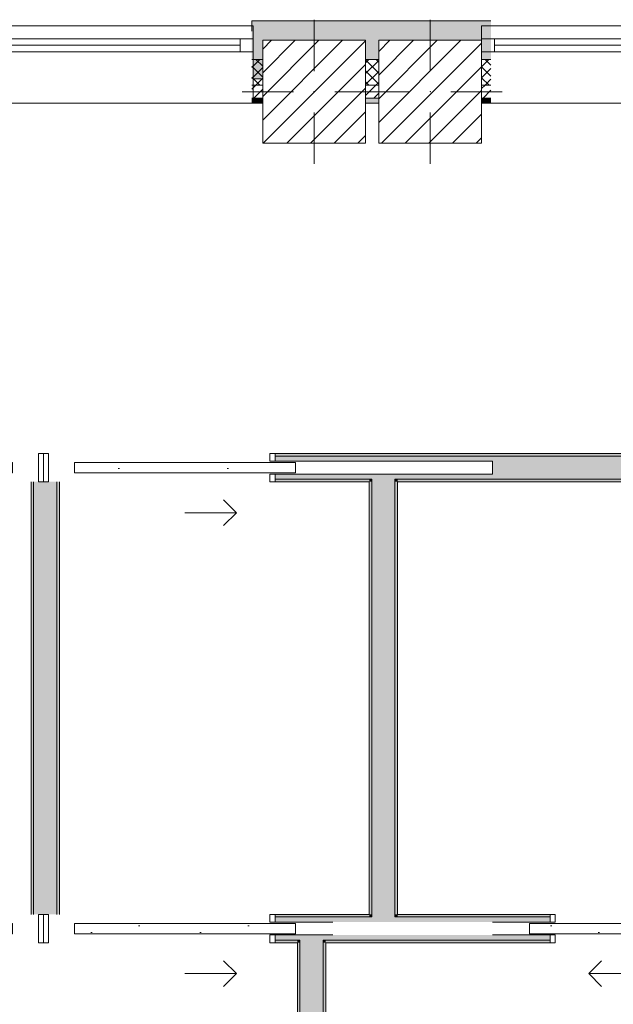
# Model space of a CAD drawing. Header units: millimetres. Extents: x -40968 to 11883, y -18948 to 4746.
# Tile 14 of 33: x -13993 to -11685, y -15839 to -12015. Entities that reach past the tile are written whole.
import ezdxf

# ---------------------------------------------------------------- set-up
doc = ezdxf.new("R2010")
doc.units = ezdxf.units.MM
doc.header["$MEASUREMENT"] = 0
doc.linetypes.add('Wipeout_Contour', pattern=[1000, 0, -1000])
for name, color, linetype in [('10_ESTR_Pilars', 7, 'Continuous'), ('12_FAÇ_Façana', 7, 'Continuous'), ('Puertas Archicad', 7, 'Continuous'), ('Ventanas Archicad', 7, 'Continuous')]:
    doc.layers.add(name, color=color, linetype=linetype)
for name, color, linetype, lineweight in [('10_ESTR_Pilars_Pluma_Nº__20', 1, 'Continuous', 5), ('10_ESTR_Pilars_Pluma_Nº__28', 7, 'Continuous', 20), ('10_ESTR_Pilars_Pluma_Nº__42', 8, 'Continuous', 25), ('12_FAÇ_Façana_Pluma_Nº__2', 8, 'Continuous', 5), ('12_FAÇ_Façana_Pluma_Nº__7', 7, 'Continuous', 5), ('Puertas Archicad_Pluma_Nº__7', 7, 'Continuous', 5), ('Ventanas Archicad_Pluma_Nº__7', 7, 'Continuous', 5)]:
    doc.layers.add(name, color=color, linetype=linetype, lineweight=lineweight)
for name, color, linetype, lineweight, true_color in [('12_FAÇ_Façana_Pluma_Nº__102', 7, 'Continuous', 5, 0xcccccc), ('12_FAÇ_Façana_Pluma_Nº__174', 7, 'Continuous', 13, 0xe4ad2c), ('12_FAÇ_Façana_Pluma_Nº__176', 7, 'Continuous', 15, 0x93a0c6), ('12_FAÇ_Façana_Pluma_Nº__3', 7, 'Continuous', 5, 0xa4a4a4), ('12_FAÇ_Façana_Pluma_Nº__43', 7, 'Continuous', 5, 0xa4a4a6), ('Puertas Archicad_Pluma_Nº__23', 7, 'Continuous', 5, 0xa4a4a6), ('Puertas Archicad_Pluma_Nº__3', 7, 'Continuous', 5, 0xa4a4a4), ('Ventanas Archicad_Pluma_Nº__23', 7, 'Continuous', 5, 0xa4a4a6), ('Ventanas Archicad_Pluma_Nº__3', 7, 'Continuous', 5, 0xa4a4a4), ('Ventanas Archicad_Pluma_Nº__43', 7, 'Continuous', 5, 0xa4a4a6)]:
    doc.layers.add(name, color=color, linetype=linetype, lineweight=lineweight, true_color=true_color)
pattern_1 = [(45, (0, 0), (-21.213203, 21.213203), [])]
pattern_2 = [(45, (0, 0), (-21.213203, 21.213203), []), (135, (0, 0), (21.213203, 21.213203), [])]
pattern_3 = [(0, (0, 0), (0, 75), [0, -75])]
pattern_4 = [(0, (0, 0), (0, 779.4), [48.75, -401.25]), (0, (225, 389.7), (0, 779.4), [48.75, -401.25]), (60, (0, 0), (-675, 389.7), [48.75, -401.25]), (60, (450, 0), (-675, 389.7), [48.75, -401.25]), (120, (48.75, 0), (675, 389.7), [48.75, -401.25]), (120, (498.75, 0), (675, 389.7), [48.75, -401.25]), (0, (0, 75), (0, 150), [0, -150, 0, -225]), (45, (75, 75), (-106.066, 106.066), [0, -112.5, 0, -187.5])]
pattern_5 = [(45, (0, 0), (-45.96194, 45.96194), [])]

# ---------------------------------------------------------------- blocks, each defined once
blk = doc.blocks.new('Muro_24_1', base_point=(-12161.1, -12339))
at = {"layer": '12_FAÇ_Façana_Pluma_Nº__102', "linetype": 'Continuous', "lineweight": 0, "true_color": 0xe5e5e5}
blk.add_hatch(color=254, dxfattribs=at).paths.add_polyline_path([(-12161.1, -12019), (-13091.1, -12019), (-13091.1, -12169), (-13048.4, -12169), (-13048.4, -12094.6), (-12648.4, -12094.6), (-12648.4, -12169), (-12597.4, -12169), (-12597.4, -12094.6), (-12197.4, -12094.6), (-12197.4, -12169), (-12161.1, -12169)])
at = {"layer": '12_FAÇ_Façana_Pluma_Nº__174', "linetype": 'Continuous', "lineweight": 13, "true_color": 0xe4ad2c}
h = blk.add_hatch(dxfattribs=at)
h.set_pattern_fill('SATE_Aislamiento_0001', color=42, style=0, pattern_type=2)
h.set_pattern_definition(pattern_2)
h.paths.add_polyline_path([(-13091.1, -12269), (-13048.4, -12269), (-13048.4, -12169), (-13091.1, -12169)])
h = blk.add_hatch(dxfattribs=at)
h.set_pattern_fill('SATE_Aislamiento_0001', color=42, style=0, pattern_type=2)
h.set_pattern_definition(pattern_2)
h.paths.add_polyline_path([(-12648.4, -12269), (-12597.4, -12269), (-12597.4, -12169), (-12648.4, -12169)])
h = blk.add_hatch(dxfattribs=at)
h.set_pattern_fill('SATE_Aislamiento_0001', color=42, style=0, pattern_type=2)
h.set_pattern_definition(pattern_2)
h.paths.add_polyline_path([(-12197.4, -12269), (-12161.1, -12269), (-12161.1, -12169), (-12197.4, -12169)])
at = {"layer": '12_FAÇ_Façana_Pluma_Nº__176', "linetype": 'Continuous', "lineweight": 0, "true_color": 0x495063}
for points in [[(-13091.1, -12339), (-13048.4, -12339), (-13048.4, -12319), (-13091.1, -12319)], [(-12648.4, -12339), (-12597.4, -12339), (-12597.4, -12319), (-12648.4, -12319)], [(-12197.4, -12339), (-12161.1, -12339), (-12161.1, -12319), (-12197.4, -12319)]]:
    blk.add_hatch(color=251, dxfattribs=at).paths.add_polyline_path(points)
at = {"layer": '12_FAÇ_Façana_Pluma_Nº__2', "linetype": 'Continuous', "lineweight": 5}
h = blk.add_hatch(dxfattribs=at)
h.set_pattern_fill('Ceramic_0001', color=8, style=0, pattern_type=2)
h.set_pattern_definition(pattern_1)
h.paths.add_polyline_path([(-13091.1, -12319), (-13048.4, -12319), (-13048.4, -12269), (-13091.1, -12269)])
h = blk.add_hatch(dxfattribs=at)
h.set_pattern_fill('Ceramic_0001', color=8, style=0, pattern_type=2)
h.set_pattern_definition(pattern_1)
h.paths.add_polyline_path([(-12648.4, -12319), (-12597.4, -12319), (-12597.4, -12269), (-12648.4, -12269)])
h = blk.add_hatch(dxfattribs=at)
h.set_pattern_fill('Ceramic_0001', color=8, style=0, pattern_type=2)
h.set_pattern_definition(pattern_1)
h.paths.add_polyline_path([(-12197.4, -12319), (-12161.1, -12319), (-12161.1, -12269), (-12197.4, -12269)])
at = {"layer": '12_FAÇ_Façana_Pluma_Nº__7', "color": 7, "linetype": 'Continuous', "lineweight": 5}
for p, q in [((-13091.1, -12169), (-13048.4, -12169)), ((-12648.4, -12169), (-12597.4, -12169)), ((-12197.4, -12169), (-12161.1, -12169)), ((-13091.1, -12269), (-13048.4, -12269)), ((-12648.4, -12269), (-12597.4, -12269)), ((-12197.4, -12269), (-12161.1, -12269)), ((-13091.1, -12319), (-13048.4, -12319)), ((-12648.4, -12319), (-12597.4, -12319)), ((-12197.4, -12319), (-12161.1, -12319))]:
    blk.add_line(p, q, dxfattribs=at)
at = {"layer": '12_FAÇ_Façana_Pluma_Nº__7', "color": 7, "linetype": 'Continuous', "lineweight": 5, "flags": 128}
for points in [[(-12161.1, -12019), (-13091.1, -12019)], [(-13091.1, -12019), (-13091.1, -12059)], [(-13091.1, -12339), (-13048.4, -12339)], [(-12648.4, -12339), (-12597.4, -12339)], [(-12197.4, -12339), (-12161.1, -12339)]]:
    blk.add_lwpolyline(points, dxfattribs=at)
blk = doc.blocks.new('Ventana Vertical Multi-Faja 27_9')
at = {"layer": 'Ventanas Archicad_Pluma_Nº__23', "color": 253, "linetype": 'Continuous', "lineweight": 5, "true_color": 0xa4a4a6}
for p, q in [((-600, 0), (-550, 0)), ((-550, 0), (-550, -50)), ((550, -50), (550, 0)), ((550, 0), (600, 0)), ((-550, -50), (-600, -50)), ((600, -50), (550, -50))]:
    blk.add_line(p, q, dxfattribs=at)
at = {"layer": 'Ventanas Archicad_Pluma_Nº__3', "color": 253, "linetype": 'Continuous', "lineweight": 5, "true_color": 0xa4a4a4}
for p, q in [((-600, 50), (600, 50)), ((-550, 0), (550, 0)), ((-550, -25), (550, -25)), ((550, -50), (-550, -50)), ((-600, -250), (600, -250))]:
    blk.add_line(p, q, dxfattribs=at)
at = {"layer": 'Ventanas Archicad_Pluma_Nº__43', "color": 253, "linetype": 'Continuous', "lineweight": 5, "true_color": 0xa4a4a6}
for p, q in [((-600, -180), (-600, -155)), ((600, -180), (600, -155))]:
    blk.add_line(p, q, dxfattribs=at)
at = {"layer": 'Ventanas Archicad_Pluma_Nº__7', "color": 7, "linetype": 'Continuous', "lineweight": 5}
for p, q in [((-600, 50), (-600, 30)), ((600, 50), (600, 30)), ((-600, 30), (-600, 0)), ((-600, 30), (-600, 0)), ((-600, 0), (-600, -50)), ((-600, 0), (-600, -50)), ((-600, 0), (-600, -50)), ((-600, 0), (-600, -50)), ((600, 30), (600, 0)), ((600, 30), (600, 0)), ((600, 0), (600, -50)), ((600, 0), (600, -50)), ((600, 0), (600, -50)), ((600, 0), (600, -50)), ((-600, -50), (-600, -80)), ((-600, -50), (-600, -80)), ((600, -50), (600, -80)), ((600, -50), (600, -80)), ((-600, -80), (-600, -155)), ((-600, -80), (-600, -155)), ((600, -80), (600, -155)), ((600, -80), (600, -155)), ((-600, -180), (-600, -230)), ((600, -180), (600, -230)), ((-600, -230), (-600, -250)), ((600, -230), (600, -250))]:
    blk.add_line(p, q, dxfattribs=at)
blk = doc.blocks.new('Muro_26_1', base_point=(-11002.4, -12339))
at = {"layer": '12_FAÇ_Façana', "linetype": 'Continuous', "lineweight": 0, "true_color": 0x000000}
h = blk.add_hatch(dxfattribs=at)
h.set_pattern_fill('Yeso_0001', color=18, style=0, pattern_type=2)
h.set_pattern_definition(pattern_3)
h.paths.add_polyline_path([(-12197.4, -12269), (-12197.4, -12244), (-12307.4, -12244), (-12307.4, -12269)])
h = blk.add_hatch(dxfattribs=at)
h.set_pattern_fill('Yeso_0001', color=18, style=0, pattern_type=2)
h.set_pattern_definition(pattern_3)
h.paths.add_polyline_path([(-10997.4, -12269), (-10887.4, -12269), (-10887.4, -12244), (-10997.4, -12244)])
at = {"layer": '12_FAÇ_Façana_Pluma_Nº__102', "linetype": 'Continuous', "lineweight": 0, "true_color": 0xe5e5e5}
for points in [[(-12307.4, -12169), (-12307.4, -12244), (-12197.4, -12244), (-12197.4, -12059)], [(-10887.4, -12169), (-10997.4, -12059), (-10997.4, -12244), (-10887.4, -12244)]]:
    blk.add_hatch(color=254, dxfattribs=at).paths.add_polyline_path(points)
at = {"layer": '12_FAÇ_Façana_Pluma_Nº__43', "color": 253, "linetype": 'Continuous', "lineweight": 5, "true_color": 0xa4a4a6}
for p, q in [((-12307.4, -12244), (-12307.4, -12269)), ((-12197.4, -12244), (-12307.4, -12244)), ((-12307.4, -12269), (-12197.4, -12269)), ((-12197.4, -12269), (-12197.4, -12244)), ((-10997.4, -12269), (-10997.4, -12244)), ((-10997.4, -12244), (-10887.4, -12244)), ((-10887.4, -12269), (-10997.4, -12269)), ((-10887.4, -12244), (-10887.4, -12269))]:
    blk.add_line(p, q, dxfattribs=at)
at = {"layer": '12_FAÇ_Façana_Pluma_Nº__7', "color": 7, "linetype": 'Continuous', "lineweight": 5}
for p, q in [((-12197.4, -12039), (-12197.4, -12059)), ((-10997.4, -12039), (-10997.4, -12059)), ((-12197.4, -12059), (-12197.4, -12089)), ((-12197.4, -12059), (-12197.4, -12089)), ((-10997.4, -12059), (-10997.4, -12089)), ((-10997.4, -12059), (-10997.4, -12089)), ((-12197.4, -12089), (-12197.4, -12139)), ((-12197.4, -12089), (-12197.4, -12139)), ((-10997.4, -12089), (-10997.4, -12139)), ((-10997.4, -12089), (-10997.4, -12139)), ((-12197.4, -12139), (-12197.4, -12169)), ((-12197.4, -12139), (-12197.4, -12169)), ((-10997.4, -12139), (-10997.4, -12169)), ((-10997.4, -12139), (-10997.4, -12169)), ((-12307.4, -12169), (-12307.4, -12244)), ((-12197.4, -12169), (-12197.4, -12244)), ((-12197.4, -12169), (-12197.4, -12244)), ((-10997.4, -12169), (-10997.4, -12244)), ((-10997.4, -12169), (-10997.4, -12244)), ((-10887.4, -12169), (-10887.4, -12244)), ((-12197.4, -12269), (-12197.4, -12319)), ((-10997.4, -12269), (-10997.4, -12319)), ((-12197.4, -12319), (-12197.4, -12339)), ((-10997.4, -12319), (-10997.4, -12339))]:
    blk.add_line(p, q, dxfattribs=at)
at = {"layer": 'Ventanas Archicad', "color": 253, "linetype": 'Continuous', "lineweight": 5, "true_color": 0xa4a4a6, "zscale": 1000}
blk.add_blockref('Ventana Vertical Multi-Faja 27_9', (-11597.4, -12089), dxfattribs=at)
blk = doc.blocks.new('Muro_27_1', base_point=(-13091.1, -12339))
at = {"layer": '12_FAÇ_Façana', "linetype": 'Continuous', "lineweight": 0, "true_color": 0x000000}
h = blk.add_hatch(dxfattribs=at)
h.set_pattern_fill('Yeso_0001', color=18, style=0, pattern_type=2)
h.set_pattern_definition(pattern_3)
h.paths.add_polyline_path([(-14286.1, -12269), (-14286.1, -12244), (-14396.1, -12244), (-14396.1, -12269)])
h = blk.add_hatch(dxfattribs=at)
h.set_pattern_fill('Yeso_0001', color=18, style=0, pattern_type=2)
h.set_pattern_definition(pattern_3)
h.paths.add_polyline_path([(-13086.1, -12269), (-12976.1, -12269), (-12976.1, -12244), (-13086.1, -12244)])
at = {"layer": '12_FAÇ_Façana_Pluma_Nº__102', "linetype": 'Continuous', "lineweight": 0, "true_color": 0xe5e5e5}
for points in [[(-14396.1, -12169), (-14396.1, -12244), (-14286.1, -12244), (-14286.1, -12059)], [(-12976.1, -12169), (-13086.1, -12059), (-13086.1, -12244), (-12976.1, -12244)]]:
    blk.add_hatch(color=254, dxfattribs=at).paths.add_polyline_path(points)
at = {"layer": '12_FAÇ_Façana_Pluma_Nº__43', "color": 253, "linetype": 'Continuous', "lineweight": 5, "true_color": 0xa4a4a6}
for p, q in [((-14396.1, -12244), (-14396.1, -12269)), ((-14286.1, -12244), (-14396.1, -12244)), ((-14396.1, -12269), (-14286.1, -12269)), ((-14286.1, -12269), (-14286.1, -12244)), ((-13086.1, -12269), (-13086.1, -12244)), ((-13086.1, -12244), (-12976.1, -12244)), ((-12976.1, -12269), (-13086.1, -12269)), ((-12976.1, -12244), (-12976.1, -12269))]:
    blk.add_line(p, q, dxfattribs=at)
at = {"layer": '12_FAÇ_Façana_Pluma_Nº__7', "color": 7, "linetype": 'Continuous', "lineweight": 5}
for p, q in [((-14286.1, -12039), (-14286.1, -12059)), ((-13086.1, -12039), (-13086.1, -12059)), ((-14286.1, -12059), (-14286.1, -12089)), ((-14286.1, -12059), (-14286.1, -12089)), ((-13086.1, -12059), (-13086.1, -12089)), ((-13086.1, -12059), (-13086.1, -12089)), ((-14286.1, -12089), (-14286.1, -12139)), ((-14286.1, -12089), (-14286.1, -12139)), ((-13086.1, -12089), (-13086.1, -12139)), ((-13086.1, -12089), (-13086.1, -12139)), ((-14286.1, -12139), (-14286.1, -12169)), ((-14286.1, -12139), (-14286.1, -12169)), ((-13086.1, -12139), (-13086.1, -12169)), ((-13086.1, -12139), (-13086.1, -12169)), ((-14396.1, -12169), (-14396.1, -12244)), ((-14286.1, -12169), (-14286.1, -12244)), ((-14286.1, -12169), (-14286.1, -12244)), ((-13086.1, -12169), (-13086.1, -12244)), ((-13086.1, -12169), (-13086.1, -12244)), ((-12976.1, -12169), (-12976.1, -12244)), ((-14286.1, -12269), (-14286.1, -12319)), ((-13086.1, -12269), (-13086.1, -12319)), ((-14286.1, -12319), (-14286.1, -12339)), ((-13086.1, -12319), (-13086.1, -12339))]:
    blk.add_line(p, q, dxfattribs=at)
at = {"layer": 'Ventanas Archicad', "color": 253, "linetype": 'Continuous', "lineweight": 5, "true_color": 0xa4a4a6, "zscale": 1000}
blk.add_blockref('Ventana Vertical Multi-Faja 27_9', (-13686.1, -12089), dxfattribs=at)
blk = doc.blocks.new('Puerta Corredera Empotrada 27')
at = {"layer": 'Puertas Archicad', "linetype": 'Continuous', "lineweight": 0, "true_color": 0xffffff}
h = blk.add_hatch(dxfattribs=at)
h.set_pattern_fill('Hormigón_en_Masa_0001', style=0, pattern_type=2)
h.set_pattern_definition(pattern_4)
h.paths.add_polyline_path([(-330, -35), (-330, -75), (530, -75), (530, -35)])
at = {"layer": 'Puertas Archicad_Pluma_Nº__23', "color": 253, "linetype": 'Continuous', "lineweight": 5, "true_color": 0xa4a4a6}
for p, q in [((-430, 0), (-450, 0)), ((-450, 0), (-450, -110)), ((-430, -110), (-430, 0)), ((450, 0), (430, 0)), ((430, 0), (430, -30)), ((450, -30), (450, 0)), ((430, -30), (450, -30)), ((-450, -110), (-430, -110)), ((450, -80), (430, -80)), ((430, -80), (430, -110)), ((430, -110), (450, -110)), ((450, -110), (450, -80))]:
    blk.add_line(p, q, dxfattribs=at)
at = {"layer": 'Puertas Archicad_Pluma_Nº__3', "color": 253, "linetype": 'Continuous', "lineweight": 5, "true_color": 0xa4a4a4}
for p, q in [((300, 120), (250, 170)), ((100, 120), (300, 120)), ((300, 120), (250, 70)), ((-330, -35), (530, -35)), ((-330, -75), (-330, -35)), ((530, -35), (530, -75)), ((530, -75), (-330, -75))]:
    blk.add_line(p, q, dxfattribs=at)
at = {"layer": 'Puertas Archicad_Pluma_Nº__7', "color": 7, "linetype": 'Continuous', "lineweight": 5}
for p, q in [((-450, -10), (-450, 0)), ((-450, -10), (-450, 0)), ((450, -10), (450, 0)), ((450, -10), (450, 0)), ((-450, -100), (-450, -10)), ((-450, -100), (-450, -10)), ((450, -30), (450, -10)), ((450, -30), (450, -10)), ((-450, -110), (-450, -100)), ((-450, -110), (-450, -100)), ((450, -100), (450, -80)), ((450, -100), (450, -80)), ((450, -110), (450, -100)), ((450, -110), (450, -100))]:
    blk.add_line(p, q, dxfattribs=at)
blk = doc.blocks.new('Puerta Corredera Empotrada 27_2')
at = {"layer": 'Puertas Archicad', "linetype": 'Continuous', "lineweight": 0, "true_color": 0xffffff}
h = blk.add_hatch(dxfattribs=at)
h.set_pattern_fill('Hormigón_en_Masa_0001', style=0, pattern_type=2)
h.set_pattern_definition(pattern_4)
h.paths.add_polyline_path([(-330, -35), (-330, -75), (530, -75), (530, -35)])
at = {"layer": 'Puertas Archicad_Pluma_Nº__23', "color": 253, "linetype": 'Continuous', "lineweight": 5, "true_color": 0xa4a4a6}
for p, q in [((-430, 0), (-450, 0)), ((-450, 0), (-450, -110)), ((-430, -110), (-430, 0)), ((450, 0), (430, 0)), ((430, 0), (430, -30)), ((450, -30), (450, 0)), ((430, -30), (450, -30)), ((-450, -110), (-430, -110)), ((450, -80), (430, -80)), ((430, -80), (430, -110)), ((430, -110), (450, -110)), ((450, -110), (450, -80))]:
    blk.add_line(p, q, dxfattribs=at)
at = {"layer": 'Puertas Archicad_Pluma_Nº__3', "color": 253, "linetype": 'Continuous', "lineweight": 5, "true_color": 0xa4a4a4}
for p, q in [((300, 120), (250, 170)), ((100, 120), (300, 120)), ((300, 120), (250, 70)), ((-330, -35), (530, -35)), ((-330, -75), (-330, -35)), ((530, -35), (530, -75)), ((530, -75), (-330, -75))]:
    blk.add_line(p, q, dxfattribs=at)
at = {"layer": 'Puertas Archicad_Pluma_Nº__7', "color": 7, "linetype": 'Continuous', "lineweight": 5}
for p, q in [((-450, -10), (-450, 0)), ((-450, -10), (-450, 0)), ((450, -10), (450, 0)), ((450, -10), (450, 0)), ((-450, -100), (-450, -10)), ((-450, -100), (-450, -10)), ((450, -30), (450, -10)), ((450, -30), (450, -10)), ((-450, -110), (-450, -100)), ((-450, -110), (-450, -100)), ((450, -100), (450, -80)), ((450, -100), (450, -80)), ((450, -110), (450, -100)), ((450, -110), (450, -100))]:
    blk.add_line(p, q, dxfattribs=at)
blk = doc.blocks.new('Muro_52_1', base_point=(-10437.9, -13809.4))
at = {"layer": '12_FAÇ_Façana_Pluma_Nº__102', "linetype": 'Continuous', "lineweight": 0, "true_color": 0xe5e5e5}
for points in [[(-13000.5, -13709.4), (-13000.5, -13729.4), (-12624.2, -13729.4), (-12624.2, -13709.4)], [(-12624.2, -13709.4), (-12624.2, -13729.4), (-12534.2, -13729.4), (-12534.2, -13709.4)], [(-12534.2, -13709.4), (-12534.2, -13729.4), (-12155.5, -13729.4), (-12155.5, -13779.4), (-12534.2, -13779.4), (-12534.2, -13799.4), (-10437.9, -13799.4), (-10437.9, -13709.4)], [(-13000.5, -13799.4), (-12624.2, -13799.4), (-12624.2, -13779.4), (-13000.5, -13779.4)], [(-12624.2, -13799.4), (-12534.2, -13799.4), (-12534.2, -13779.4), (-12624.2, -13779.4)]]:
    blk.add_hatch(color=254, dxfattribs=at).paths.add_polyline_path(points)
at = {"layer": '12_FAÇ_Façana_Pluma_Nº__176', "linetype": 'Continuous', "lineweight": 0, "true_color": 0x495063}
for points in [[(-10437.9, -13699.4), (-13000.5, -13699.4), (-13000.5, -13709.4), (-10437.9, -13709.4)], [(-13000.5, -13809.4), (-12634.2, -13809.4), (-12634.2, -13799.4), (-13000.5, -13799.4)], [(-12634.2, -13809.4), (-12624.2, -13809.4), (-12624.2, -13799.4), (-12634.2, -13799.4)], [(-12534.2, -13809.4), (-12524.2, -13809.4), (-12524.2, -13799.4), (-12534.2, -13799.4)], [(-12524.2, -13809.4), (-10437.9, -13809.4), (-10437.9, -13799.4), (-12524.2, -13799.4)]]:
    blk.add_hatch(color=251, dxfattribs=at).paths.add_polyline_path(points)
at = {"layer": '12_FAÇ_Façana_Pluma_Nº__3', "color": 253, "linetype": 'Continuous', "lineweight": 5, "true_color": 0xa4a4a4}
for p, q in [((-12155.5, -13729.4), (-13000.5, -13729.4)), ((-12155.5, -13779.4), (-12155.5, -13729.4)), ((-13000.5, -13779.4), (-12155.5, -13779.4))]:
    blk.add_line(p, q, dxfattribs=at)
at = {"layer": '12_FAÇ_Façana_Pluma_Nº__7', "color": 7, "linetype": 'Continuous', "lineweight": 5}
for p, q in [((-13000.5, -13699.4), (-13000.5, -13709.4)), ((-12624.2, -13709.4), (-13000.5, -13709.4)), ((-13000.5, -13709.4), (-13000.5, -13729.4)), ((-12534.2, -13709.4), (-12624.2, -13709.4)), ((-10437.9, -13709.4), (-12534.2, -13709.4)), ((-13000.5, -13779.4), (-13000.5, -13799.4)), ((-13000.5, -13799.4), (-12624.2, -13799.4)), ((-13000.5, -13799.4), (-13000.5, -13809.4)), ((-12624.2, -13799.4), (-12624.2, -13809.4)), ((-12534.2, -13809.4), (-12534.2, -13799.4)), ((-12534.2, -13799.4), (-10437.9, -13799.4))]:
    blk.add_line(p, q, dxfattribs=at)
at = {"layer": '12_FAÇ_Façana_Pluma_Nº__7', "color": 7, "linetype": 'Continuous', "lineweight": 5, "flags": 128}
for points in [[(-10437.9, -13699.4), (-13000.5, -13699.4)], [(-13000.5, -13809.4), (-12634.2, -13809.4)], [(-12524.2, -13809.4), (-10437.9, -13809.4)]]:
    blk.add_lwpolyline(points, dxfattribs=at)
at = {"layer": 'Puertas Archicad', "color": 253, "linetype": 'Continuous', "lineweight": 5, "true_color": 0xa4a4a6, "zscale": 1000, "rotation": 180}
blk.add_blockref('Puerta Corredera Empotrada 27', (-14350.5, -13809.4), dxfattribs=at)
at = {"layer": 'Puertas Archicad', "color": 253, "linetype": 'Continuous', "lineweight": 5, "true_color": 0xa4a4a6, "xscale": -1, "zscale": 1000, "rotation": 180}
blk.add_blockref('Puerta Corredera Empotrada 27_2', (-13450.5, -13809.4), dxfattribs=at)
blk = doc.blocks.new('Muro_53_1', base_point=(-13948.9, -15599.4))
at = {"layer": '12_FAÇ_Façana_Pluma_Nº__102', "linetype": 'Continuous', "lineweight": 0, "true_color": 0xe5e5e5}
blk.add_hatch(color=254, dxfattribs=at).paths.add_polyline_path([(-13848.9, -15489.4), (-13848.9, -13809.4), (-13938.9, -13809.4), (-13938.9, -15489.4)])
at = {"layer": '12_FAÇ_Façana_Pluma_Nº__176', "linetype": 'Continuous', "lineweight": 0, "true_color": 0x495063}
for points in [[(-13948.9, -13809.4), (-13948.9, -15489.4), (-13938.9, -15489.4), (-13938.9, -13809.4)], [(-13838.9, -15489.4), (-13838.9, -13809.4), (-13848.9, -13809.4), (-13848.9, -15489.4)]]:
    blk.add_hatch(color=251, dxfattribs=at).paths.add_polyline_path(points)
at = {"layer": '12_FAÇ_Façana_Pluma_Nº__7', "color": 7, "linetype": 'Continuous', "lineweight": 5}
for p, q in [((-13938.9, -13809.4), (-13938.9, -15489.4)), ((-13848.9, -15489.4), (-13848.9, -13809.4))]:
    blk.add_line(p, q, dxfattribs=at)
at = {"layer": '12_FAÇ_Façana_Pluma_Nº__7', "color": 7, "linetype": 'Continuous', "lineweight": 5, "flags": 128}
for points in [[(-13948.9, -13809.4), (-13948.9, -15489.4)], [(-13838.9, -15489.4), (-13838.9, -13809.4)]]:
    blk.add_lwpolyline(points, dxfattribs=at)
blk = doc.blocks.new('Muro_54_1', base_point=(-10437.9, -15599.4))
at = {"layer": '12_FAÇ_Façana_Pluma_Nº__102', "linetype": 'Continuous', "lineweight": 0, "true_color": 0xe5e5e5}
for points in [[(-13000.5, -15499.4), (-13000.5, -15519.4), (-12903.6, -15519.4), (-12903.6, -15499.4)], [(-12903.6, -15499.4), (-12903.6, -15519.4), (-12813.6, -15519.4), (-12813.6, -15499.4)], [(-12813.6, -15499.4), (-12813.6, -15519.4), (-12624.2, -15519.4), (-12624.2, -15499.4)], [(-12624.2, -15499.4), (-12624.2, -15519.4), (-12534.2, -15519.4), (-12534.2, -15499.4)], [(-11930.9, -15499.4), (-12534.2, -15499.4), (-12534.2, -15519.4), (-12155.5, -15519.4), (-11930.9, -15519.4)], [(-13000.5, -15589.4), (-12903.6, -15589.4), (-12903.6, -15569.4), (-13000.5, -15569.4)], [(-12903.6, -15589.4), (-12813.6, -15589.4), (-12813.6, -15569.4), (-12903.6, -15569.4)], [(-12813.6, -15589.4), (-12624.2, -15589.4), (-12624.2, -15569.4), (-12813.6, -15569.4)], [(-12624.2, -15589.4), (-12534.2, -15589.4), (-12534.2, -15569.4), (-12624.2, -15569.4)], [(-12534.2, -15569.4), (-12534.2, -15589.4), (-11930.9, -15589.4), (-11930.9, -15569.4), (-12155.5, -15569.4)]]:
    blk.add_hatch(color=254, dxfattribs=at).paths.add_polyline_path(points)
at = {"layer": '12_FAÇ_Façana_Pluma_Nº__176', "linetype": 'Continuous', "lineweight": 0, "true_color": 0x495063}
for points in [[(-12634.2, -15489.4), (-13000.5, -15489.4), (-13000.5, -15499.4), (-12634.2, -15499.4)], [(-12634.2, -15499.4), (-12624.2, -15499.4), (-12624.2, -15489.4), (-12634.2, -15489.4)], [(-12534.2, -15499.4), (-12524.2, -15499.4), (-12524.2, -15489.4), (-12534.2, -15489.4)], [(-11930.9, -15489.4), (-12524.2, -15489.4), (-12524.2, -15499.4), (-11930.9, -15499.4)], [(-13000.5, -15599.4), (-12913.6, -15599.4), (-12913.6, -15589.4), (-13000.5, -15589.4)], [(-12913.6, -15599.4), (-12903.6, -15599.4), (-12903.6, -15589.4), (-12913.6, -15589.4)], [(-12813.6, -15599.4), (-12803.6, -15599.4), (-12803.6, -15589.4), (-12813.6, -15589.4)], [(-11930.9, -15589.4), (-12803.6, -15589.4), (-12803.6, -15599.4), (-11930.9, -15599.4)]]:
    blk.add_hatch(color=251, dxfattribs=at).paths.add_polyline_path(points)
at = {"layer": '12_FAÇ_Façana_Pluma_Nº__3', "color": 253, "linetype": 'Continuous', "lineweight": 5, "true_color": 0xa4a4a4}
for p, q in [((-12775.9, -15519.4), (-13000.5, -15519.4)), ((-12155.5, -15519.4), (-11930.9, -15519.4)), ((-13000.5, -15569.4), (-12775.9, -15569.4)), ((-11930.9, -15569.4), (-12155.5, -15569.4))]:
    blk.add_line(p, q, dxfattribs=at)
at = {"layer": '12_FAÇ_Façana_Pluma_Nº__7', "color": 7, "linetype": 'Continuous', "lineweight": 5}
for p, q in [((-13000.5, -15489.4), (-13000.5, -15499.4)), ((-12903.6, -15499.4), (-13000.5, -15499.4)), ((-13000.5, -15499.4), (-13000.5, -15519.4)), ((-12813.6, -15499.4), (-12903.6, -15499.4)), ((-12624.2, -15499.4), (-12813.6, -15499.4)), ((-12624.2, -15489.4), (-12624.2, -15499.4)), ((-12534.2, -15499.4), (-12534.2, -15489.4)), ((-11930.9, -15499.4), (-12534.2, -15499.4)), ((-11930.9, -15489.4), (-11930.9, -15499.4)), ((-11930.9, -15499.4), (-11930.9, -15519.4)), ((-13000.5, -15569.4), (-13000.5, -15589.4)), ((-13000.5, -15589.4), (-12903.6, -15589.4)), ((-13000.5, -15589.4), (-13000.5, -15599.4)), ((-12903.6, -15589.4), (-12903.6, -15599.4)), ((-12813.6, -15599.4), (-12813.6, -15589.4)), ((-12813.6, -15589.4), (-12624.2, -15589.4)), ((-12624.2, -15589.4), (-12534.2, -15589.4)), ((-12534.2, -15589.4), (-11930.9, -15589.4)), ((-11930.9, -15569.4), (-11930.9, -15589.4)), ((-11930.9, -15589.4), (-11930.9, -15599.4))]:
    blk.add_line(p, q, dxfattribs=at)
at = {"layer": '12_FAÇ_Façana_Pluma_Nº__7', "color": 7, "linetype": 'Continuous', "lineweight": 5, "flags": 128}
for points in [[(-12634.2, -15489.4), (-13000.5, -15489.4)], [(-11930.9, -15489.4), (-12524.2, -15489.4)], [(-13000.5, -15599.4), (-12913.6, -15599.4)], [(-12803.6, -15599.4), (-11930.9, -15599.4)]]:
    blk.add_lwpolyline(points, dxfattribs=at)
at = {"layer": 'Puertas Archicad', "color": 253, "linetype": 'Continuous', "lineweight": 5, "true_color": 0xa4a4a6, "zscale": 1000, "rotation": 180}
for p in [(-14350.5, -15599.4), (-11480.9, -15599.4)]:
    blk.add_blockref('Puerta Corredera Empotrada 27', p, dxfattribs=at)
at = {"layer": 'Puertas Archicad', "color": 253, "linetype": 'Continuous', "lineweight": 5, "true_color": 0xa4a4a6, "xscale": -1, "zscale": 1000, "rotation": 180}
blk.add_blockref('Puerta Corredera Empotrada 27_2', (-13450.5, -15599.4), dxfattribs=at)
blk = doc.blocks.new('Muro_55_1', base_point=(-12913.6, -17084))
at = {"layer": '12_FAÇ_Façana_Pluma_Nº__102', "linetype": 'Continuous', "lineweight": 0, "true_color": 0xe5e5e5}
for points in [[(-12903.6, -15599.4), (-12813.6, -15599.4), (-12813.6, -15589.4), (-12903.6, -15589.4)], [(-12813.6, -15599.4), (-12903.6, -15599.4), (-12903.6, -16974), (-12883.6, -16974), (-12883.6, -16714), (-12813.6, -16714)], [(-12903.6, -16974), (-12903.6, -16984), (-12883.6, -16984), (-12883.6, -16974)]]:
    blk.add_hatch(color=254, dxfattribs=at).paths.add_polyline_path(points)
at = {"layer": '12_FAÇ_Façana_Pluma_Nº__176', "linetype": 'Continuous', "lineweight": 0, "true_color": 0x495063}
for points in [[(-12913.6, -15599.4), (-12913.6, -16974), (-12903.6, -16974), (-12903.6, -15599.4)], [(-12813.6, -16714), (-12803.6, -16714), (-12803.6, -15599.4), (-12813.6, -15599.4)]]:
    blk.add_hatch(color=251, dxfattribs=at).paths.add_polyline_path(points)
at = {"layer": '12_FAÇ_Façana_Pluma_Nº__7', "color": 7, "linetype": 'Continuous', "lineweight": 5}
for p, q in [((-12903.6, -15589.4), (-12903.6, -15599.4)), ((-12903.6, -15599.4), (-12903.6, -16974)), ((-12813.6, -15599.4), (-12813.6, -15589.4)), ((-12813.6, -16714), (-12813.6, -15599.4)), ((-12903.6, -16974), (-12903.6, -16984))]:
    blk.add_line(p, q, dxfattribs=at)
at = {"layer": '12_FAÇ_Façana_Pluma_Nº__7', "color": 7, "linetype": 'Continuous', "lineweight": 5, "flags": 128}
for points in [[(-12913.6, -15599.4), (-12913.6, -16974)], [(-12803.6, -16714), (-12803.6, -15599.4)]]:
    blk.add_lwpolyline(points, dxfattribs=at)
blk = doc.blocks.new('Muro_57_1', base_point=(-12634.2, -15599.4))
at = {"layer": '12_FAÇ_Façana_Pluma_Nº__102', "linetype": 'Continuous', "lineweight": 0, "true_color": 0xe5e5e5}
for points in [[(-12624.2, -13809.4), (-12534.2, -13809.4), (-12534.2, -13799.4), (-12624.2, -13799.4)], [(-12534.2, -15489.4), (-12534.2, -13809.4), (-12624.2, -13809.4), (-12624.2, -15489.4)], [(-12624.2, -15499.4), (-12534.2, -15499.4), (-12534.2, -15489.4), (-12624.2, -15489.4)]]:
    blk.add_hatch(color=254, dxfattribs=at).paths.add_polyline_path(points)
at = {"layer": '12_FAÇ_Façana_Pluma_Nº__176', "linetype": 'Continuous', "lineweight": 0, "true_color": 0x495063}
for points in [[(-12634.2, -13809.4), (-12634.2, -15489.4), (-12624.2, -15489.4), (-12624.2, -13809.4)], [(-12524.2, -15489.4), (-12524.2, -13809.4), (-12534.2, -13809.4), (-12534.2, -15489.4)]]:
    blk.add_hatch(color=251, dxfattribs=at).paths.add_polyline_path(points)
at = {"layer": '12_FAÇ_Façana_Pluma_Nº__7', "color": 7, "linetype": 'Continuous', "lineweight": 5}
for p, q in [((-12624.2, -13799.4), (-12624.2, -13809.4)), ((-12534.2, -13809.4), (-12534.2, -13799.4)), ((-12624.2, -13809.4), (-12624.2, -15489.4)), ((-12534.2, -15489.4), (-12534.2, -13809.4)), ((-12624.2, -15489.4), (-12624.2, -15499.4)), ((-12534.2, -15499.4), (-12534.2, -15489.4))]:
    blk.add_line(p, q, dxfattribs=at)
at = {"layer": '12_FAÇ_Façana_Pluma_Nº__7', "color": 7, "linetype": 'Continuous', "lineweight": 5, "flags": 128}
for points in [[(-12634.2, -13809.4), (-12634.2, -15489.4)], [(-12524.2, -15489.4), (-12524.2, -13809.4)]]:
    blk.add_lwpolyline(points, dxfattribs=at)
blk = doc.blocks.new('Pilar_16_1', base_point=(-12397.4, -12294.6))
at = {"color": 254, "linetype": 'Wipeout_Contour', "lineweight": 0, "ltscale": 69844.628683}
blk.add_wipeout([(-12597.4, -12494.6), (-12197.4, -12494.6), (-12197.4, -12094.6), (-12597.4, -12094.6)], dxfattribs=at).dxf.layer = '10_ESTR_Pilars'
at = {"layer": '10_ESTR_Pilars_Pluma_Nº__42', "linetype": 'Continuous', "lineweight": 25}
h = blk.add_hatch(dxfattribs=at)
h.set_pattern_fill('00_GCT_trama_45º_e1_400__05', color=8, style=0, pattern_type=2)
h.set_pattern_definition(pattern_5)
h.paths.add_polyline_path([(-12597.4, -12494.6), (-12197.4, -12494.6), (-12197.4, -12094.6), (-12597.4, -12094.6)])
at = {"layer": '10_ESTR_Pilars_Pluma_Nº__20', "color": 1, "linetype": 'Continuous', "lineweight": 5}
for p, q in [((-12397.4, -12214.6), (-12397.4, -12014.6)), ((-12477.4, -12294.6), (-12677.4, -12294.6)), ((-12317.4, -12294.6), (-12117.4, -12294.6)), ((-12397.4, -12374.6), (-12397.4, -12574.6))]:
    blk.add_line(p, q, dxfattribs=at)
blk.add_point((-12397.4, -12294.6), dxfattribs=at)
at = {"layer": '10_ESTR_Pilars_Pluma_Nº__28', "color": 7, "linetype": 'Continuous', "lineweight": 20, "flags": 128}
blk.add_lwpolyline([(-12597.4, -12494.6), (-12197.4, -12494.6), (-12197.4, -12094.6), (-12597.4, -12094.6)], close=True, dxfattribs=at)
blk = doc.blocks.new('Pilar_17_1', base_point=(-12848.4, -12294.6))
at = {"color": 254, "linetype": 'Wipeout_Contour', "lineweight": 0, "ltscale": 71136.667689}
blk.add_wipeout([(-13048.4, -12494.6), (-12648.4, -12494.6), (-12648.4, -12094.6), (-13048.4, -12094.6)], dxfattribs=at).dxf.layer = '10_ESTR_Pilars'
at = {"layer": '10_ESTR_Pilars_Pluma_Nº__42', "linetype": 'Continuous', "lineweight": 25}
h = blk.add_hatch(dxfattribs=at)
h.set_pattern_fill('00_GCT_trama_45º_e1_400__05', color=8, style=0, pattern_type=2)
h.set_pattern_definition(pattern_5)
h.paths.add_polyline_path([(-13048.4, -12494.6), (-12648.4, -12494.6), (-12648.4, -12094.6), (-13048.4, -12094.6)])
at = {"layer": '10_ESTR_Pilars_Pluma_Nº__20', "color": 1, "linetype": 'Continuous', "lineweight": 5}
for p, q in [((-12848.4, -12214.6), (-12848.4, -12014.6)), ((-12928.4, -12294.6), (-13128.4, -12294.6)), ((-12768.4, -12294.6), (-12568.4, -12294.6)), ((-12848.4, -12374.6), (-12848.4, -12574.6))]:
    blk.add_line(p, q, dxfattribs=at)
blk.add_point((-12848.4, -12294.6), dxfattribs=at)
at = {"layer": '10_ESTR_Pilars_Pluma_Nº__28', "color": 7, "linetype": 'Continuous', "lineweight": 20, "flags": 128}
blk.add_lwpolyline([(-13048.4, -12494.6), (-12648.4, -12494.6), (-12648.4, -12094.6), (-13048.4, -12094.6)], close=True, dxfattribs=at)

msp = doc.modelspace()

# ---------------------------------------------------------------- block references
at = {"layer": '12_FAÇ_Façana', "color": 7, "lineweight": 20}
for name, p in [('Muro_27_1', (-13091.1, -12339)), ('Muro_24_1', (-12161.1, -12339)), ('Muro_26_1', (-11002.4, -12339)), ('Muro_52_1', (-10437.9, -13809.4)), ('Muro_57_1', (-12634.2, -15599.4)), ('Muro_53_1', (-13948.9, -15599.4)), ('Muro_54_1', (-10437.9, -15599.4)), ('Muro_55_1', (-12913.6, -17084))]:
    msp.add_blockref(name, p, dxfattribs=at)

# ---------------------------------------------------------------- next in the draw order: block references
at = {"layer": '10_ESTR_Pilars', "color": 7, "lineweight": 20}
msp.add_blockref('Pilar_16_1', (-12397.4, -12294.6), dxfattribs=at)

# ---------------------------------------------------------------- next in the draw order: block references
msp.add_blockref('Pilar_17_1', (-12848.4, -12294.6), dxfattribs=at)

doc.saveas('drawing.dxf')
